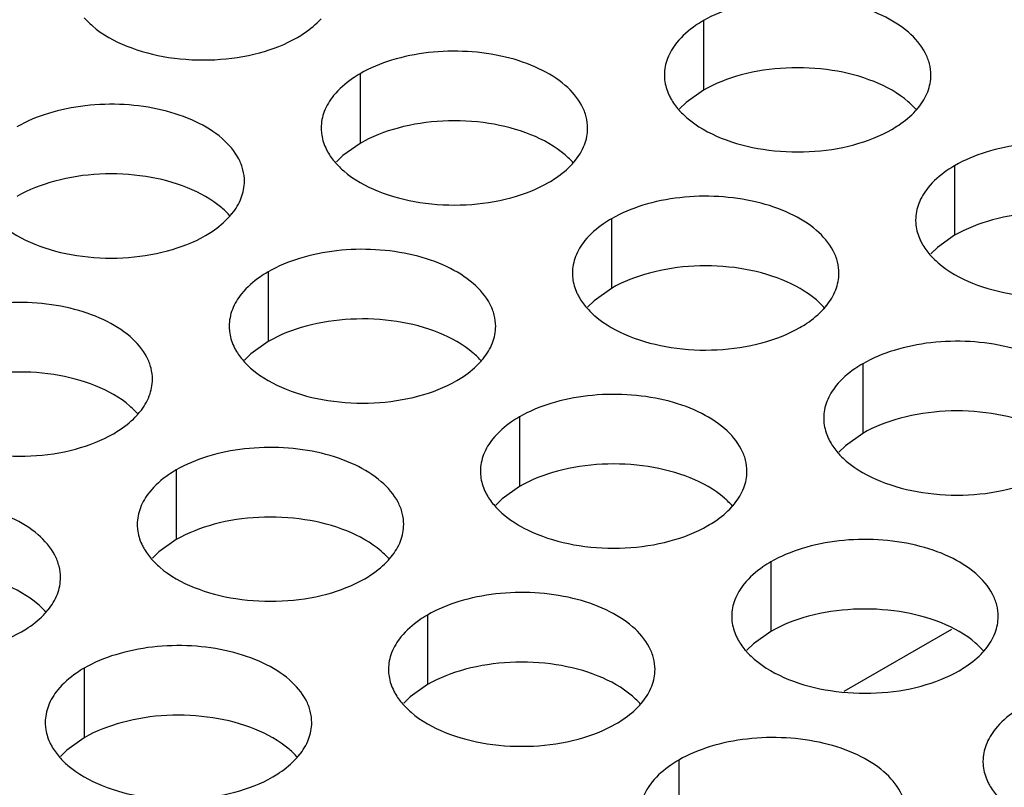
# Model space of a CAD drawing. Header units: inches. Extents: x 0 to 34, y 0 to 22.
# Tile 79 of 164: x 16.908 to 17.093, y 19.243 to 19.387. Entities that reach past the tile are written whole.
import ezdxf

# ---------------------------------------------------------------- set-up
doc = ezdxf.new("R2010")
doc.units = ezdxf.units.IN
doc.header["$LTSCALE"] = 1.87
doc.header["$MEASUREMENT"] = 0
doc.layers.get('0').update_dxf_attribs({"linetype": 'CONTINUOUS'})
doc.layers.add('02___PRT_ALL_AXES', color=7, linetype='CONTINUOUS')

msp = doc.modelspace()

# ---------------------------------------------------------------- linework, layer by layer
at = {"color": 7, "linetype": 'CONTINUOUS'}
msp.add_line((17.06293, 19.26143), (17.08317, 19.27312), dxfattribs=at)
at = {"layer": '02___PRT_ALL_AXES', "color": 7, "linetype": 'CONTINUOUS'}
for p, q in [((17.03653, 19.38729), (17.03653, 19.37423)), ((16.97214, 19.37733), (16.97214, 19.36426)), ((17.03653, 19.37423), (17.03328, 19.37191)), ((17.03328, 19.37191), (17.03207, 19.37072)), ((16.97214, 19.36426), (16.96888, 19.36195)), ((16.96888, 19.36195), (16.96767, 19.36076)), ((17.08367, 19.36007), (17.08367, 19.34701)), ((17.01928, 19.35011), (17.01928, 19.33705)), ((17.08367, 19.34701), (17.08042, 19.34469)), ((17.08042, 19.34469), (17.07921, 19.3435)), ((16.95488, 19.34015), (16.95488, 19.32708)), ((17.01928, 19.33705), (17.01602, 19.33473)), ((17.01602, 19.33473), (17.01481, 19.33354)), ((16.95488, 19.32708), (16.95163, 19.32477)), ((16.95163, 19.32477), (16.95042, 19.32358)), ((17.06642, 19.32289), (17.06642, 19.30983)), ((17.00202, 19.31293), (17.00202, 19.29987)), ((17.06642, 19.30983), (17.06316, 19.30751)), ((17.06316, 19.30751), (17.06195, 19.30632)), ((16.93763, 19.30297), (16.93763, 19.2899)), ((17.00202, 19.29987), (16.99877, 19.29755)), ((16.99877, 19.29755), (16.99756, 19.29636)), ((16.93763, 19.2899), (16.93437, 19.28759)), ((16.93437, 19.28759), (16.93316, 19.2864)), ((17.04916, 19.28571), (17.04916, 19.27265)), ((16.98477, 19.27575), (16.98477, 19.26268)), ((17.04916, 19.27265), (17.04591, 19.27033)), ((17.04591, 19.27033), (17.0447, 19.26914)), ((16.92037, 19.26579), (16.92037, 19.25272)), ((16.98477, 19.26268), (16.98151, 19.26037)), ((16.98151, 19.26037), (16.9803, 19.25918)), ((16.92037, 19.25272), (16.91712, 19.25041)), ((16.91712, 19.25041), (16.91591, 19.24921)), ((17.03191, 19.24853), (17.03191, 19.23547))]:
    msp.add_line(p, q, dxfattribs=at)
at = {"layer": '02___PRT_ALL_AXES', "color": 3, "linetype": 'CONTINUOUS'}
for centre in [(17.06627, 19.37956), (17.00187, 19.3696), (16.93748, 19.35964), (17.04901, 19.34238), (16.98462, 19.33242), (16.92022, 19.32246), (17.03176, 19.3052), (16.96736, 19.29524), (16.90297, 19.28527), (17.0789, 19.27798), (17.01451, 19.26802), (16.95011, 19.25806)]:
    msp.add_arc(centre, 0.01363, 317.6963, 321.0163, dxfattribs=at)
for points, knots in [([(17.07921, 19.37707), (17.07921, 19.37779), (17.07902, 19.37925), (17.07787, 19.38216), (17.07495, 19.38552), (17.06993, 19.38857), (17.06366, 19.39067), (17.05663, 19.39165), (17.04941, 19.39146), (17.04257, 19.39009), (17.03838, 19.38836), (17.03653, 19.38729)], [0, 0, 0, 0, 0.042883, 0.087524, 0.186914, 0.304219, 0.43794, 0.582356, 0.729558, 0.871282, 1, 1, 1, 1]), ([(16.92036, 19.38783), (16.92084, 19.38729), (16.92314, 19.38503), (16.92603, 19.38345), (16.92834, 19.38252)], [0, 0, 0, 0, 0.226307, 1, 1, 1, 1]), ([(16.96035, 19.38413), (16.96079, 19.38438), (16.9624, 19.38539), (16.96388, 19.38661), (16.96482, 19.38764)], [0, 0, 0, 0, 0.265362, 1, 1, 1, 1]), ([(17.03653, 19.38729), (17.03603, 19.387), (17.03421, 19.38585), (17.03255, 19.38441), (17.03155, 19.38318)], [0, 0, 0, 0, 0.268123, 1, 1, 1, 1]), ([(16.92834, 19.38252), (16.93085, 19.3815), (16.93634, 19.38009), (16.94481, 19.37968), (16.95304, 19.3809), (16.95814, 19.38285), (16.96035, 19.38413)], [0, 0, 0, 0, 0.247189, 0.509885, 0.767301, 1, 1, 1, 1]), ([(17.03155, 19.38318), (17.03083, 19.38229), (17.02965, 19.38037), (17.02921, 19.37815), (17.02921, 19.37709)], [0, 0, 0, 0, 0.520681, 1, 1, 1, 1]), ([(17.01481, 19.36711), (17.01481, 19.36782), (17.01463, 19.36928), (17.01347, 19.37219), (17.01055, 19.37555), (17.00553, 19.3786), (16.99926, 19.3807), (16.99224, 19.38169), (16.98501, 19.38149), (16.97818, 19.38013), (16.97399, 19.3784), (16.97214, 19.37733)], [0, 0, 0, 0, 0.042883, 0.087524, 0.186914, 0.304219, 0.43794, 0.582356, 0.729558, 0.871282, 1, 1, 1, 1]), ([(16.97214, 19.37733), (16.97164, 19.37704), (16.96981, 19.37589), (16.96815, 19.37445), (16.96716, 19.37322)], [0, 0, 0, 0, 0.268123, 1, 1, 1, 1]), ([(17.02921, 19.37709), (17.02921, 19.37678), (17.02928, 19.37549), (17.02965, 19.37423), (17.03006, 19.37335)], [0, 0, 0, 0, 0.245663, 1, 1, 1, 1]), ([(17.07687, 19.37098), (17.07759, 19.37188), (17.07877, 19.37379), (17.07921, 19.37602), (17.07921, 19.37707)], [0, 0, 0, 0, 0.520681, 1, 1, 1, 1]), ([(16.96716, 19.37322), (16.96643, 19.37233), (16.96526, 19.37041), (16.96482, 19.36819), (16.96482, 19.36713)], [0, 0, 0, 0, 0.520681, 1, 1, 1, 1]), ([(17.03006, 19.37335), (17.03017, 19.37311), (17.03068, 19.37212), (17.03134, 19.37121), (17.03189, 19.37058)], [0, 0, 0, 0, 0.240409, 1, 1, 1, 1]), ([(16.95042, 19.35715), (16.95042, 19.35786), (16.95023, 19.35932), (16.94908, 19.36223), (16.94616, 19.36559), (16.94114, 19.36864), (16.93487, 19.37074), (16.92784, 19.37173), (16.92061, 19.37153), (16.91378, 19.37016), (16.90959, 19.36843), (16.90774, 19.36737)], [0, 0, 0, 0, 0.042883, 0.087524, 0.186914, 0.304219, 0.43794, 0.582356, 0.729558, 0.871282, 1, 1, 1, 1]), ([(17.03189, 19.37058), (17.03237, 19.37003), (17.03468, 19.36778), (17.03757, 19.36619), (17.03987, 19.36526)], [0, 0, 0, 0, 0.226307, 1, 1, 1, 1]), ([(17.07189, 19.36688), (17.07232, 19.36713), (17.07393, 19.36813), (17.07542, 19.36935), (17.07635, 19.37038)], [0, 0, 0, 0, 0.265362, 1, 1, 1, 1]), ([(16.96482, 19.36713), (16.96482, 19.36682), (16.96489, 19.36553), (16.96526, 19.36427), (16.96567, 19.36339)], [0, 0, 0, 0, 0.245663, 1, 1, 1, 1]), ([(17.01247, 19.36102), (17.0132, 19.36191), (17.01437, 19.36383), (17.01481, 19.36605), (17.01481, 19.36711)], [0, 0, 0, 0, 0.520681, 1, 1, 1, 1]), ([(17.03987, 19.36526), (17.04239, 19.36424), (17.04787, 19.36283), (17.05634, 19.36242), (17.06458, 19.36364), (17.06967, 19.3656), (17.07189, 19.36688)], [0, 0, 0, 0, 0.247189, 0.509885, 0.767301, 1, 1, 1, 1]), ([(16.96567, 19.36339), (16.96578, 19.36314), (16.96629, 19.36216), (16.96694, 19.36125), (16.9675, 19.36061)], [0, 0, 0, 0, 0.240409, 1, 1, 1, 1]), ([(17.12635, 19.34986), (17.12635, 19.35057), (17.12616, 19.35203), (17.12501, 19.35494), (17.12209, 19.3583), (17.11707, 19.36135), (17.1108, 19.36345), (17.10377, 19.36443), (17.09655, 19.36424), (17.08972, 19.36287), (17.08552, 19.36114), (17.08367, 19.36007)], [0, 0, 0, 0, 0.042883, 0.087524, 0.186914, 0.304219, 0.43794, 0.582356, 0.729558, 0.871282, 1, 1, 1, 1]), ([(16.9675, 19.36061), (16.96798, 19.36007), (16.97028, 19.35781), (16.97317, 19.35623), (16.97548, 19.3553)], [0, 0, 0, 0, 0.226307, 1, 1, 1, 1]), ([(17.00749, 19.35691), (17.00793, 19.35717), (17.00954, 19.35817), (17.01102, 19.35939), (17.01196, 19.36042)], [0, 0, 0, 0, 0.265362, 1, 1, 1, 1]), ([(17.08367, 19.36007), (17.08317, 19.35978), (17.08135, 19.35864), (17.07969, 19.35719), (17.07869, 19.35597)], [0, 0, 0, 0, 0.268123, 1, 1, 1, 1]), ([(16.94808, 19.35106), (16.9488, 19.35195), (16.94998, 19.35387), (16.95042, 19.35609), (16.95042, 19.35715)], [0, 0, 0, 0, 0.520681, 1, 1, 1, 1]), ([(16.97548, 19.3553), (16.97799, 19.35428), (16.98348, 19.35287), (16.99195, 19.35246), (17.00018, 19.35368), (17.00528, 19.35564), (17.00749, 19.35691)], [0, 0, 0, 0, 0.247189, 0.509885, 0.767301, 1, 1, 1, 1]), ([(17.07869, 19.35597), (17.07797, 19.35507), (17.07679, 19.35316), (17.07635, 19.35093), (17.07635, 19.34988)], [0, 0, 0, 0, 0.520681, 1, 1, 1, 1]), ([(17.06195, 19.33989), (17.06195, 19.34061), (17.06177, 19.34206), (17.06062, 19.34498), (17.05769, 19.34834), (17.05267, 19.35139), (17.0464, 19.35349), (17.03938, 19.35447), (17.03215, 19.35428), (17.02532, 19.35291), (17.02113, 19.35118), (17.01928, 19.35011)], [0, 0, 0, 0, 0.042883, 0.087524, 0.186914, 0.304219, 0.43794, 0.582356, 0.729558, 0.871282, 1, 1, 1, 1]), ([(16.9031, 19.35065), (16.90358, 19.35011), (16.90589, 19.34785), (16.90878, 19.34627), (16.91108, 19.34533)], [0, 0, 0, 0, 0.226307, 1, 1, 1, 1]), ([(16.9431, 19.34695), (16.94353, 19.3472), (16.94514, 19.3482), (16.94663, 19.34943), (16.94756, 19.35046)], [0, 0, 0, 0, 0.265362, 1, 1, 1, 1]), ([(17.01928, 19.35011), (17.01878, 19.34982), (17.01695, 19.34867), (17.01529, 19.34723), (17.0143, 19.346)], [0, 0, 0, 0, 0.268123, 1, 1, 1, 1]), ([(17.07635, 19.34988), (17.07635, 19.34956), (17.07642, 19.34827), (17.07679, 19.34701), (17.0772, 19.34613)], [0, 0, 0, 0, 0.245663, 1, 1, 1, 1]), ([(16.91108, 19.34533), (16.9136, 19.34432), (16.91908, 19.34291), (16.92755, 19.3425), (16.93579, 19.34372), (16.94088, 19.34567), (16.9431, 19.34695)], [0, 0, 0, 0, 0.247189, 0.509885, 0.767301, 1, 1, 1, 1]), ([(17.0143, 19.346), (17.01357, 19.34511), (17.0124, 19.34319), (17.01196, 19.34097), (17.01196, 19.33991)], [0, 0, 0, 0, 0.520681, 1, 1, 1, 1]), ([(17.0772, 19.34613), (17.07731, 19.34589), (17.07782, 19.3449), (17.07848, 19.34399), (17.07903, 19.34336)], [0, 0, 0, 0, 0.240409, 1, 1, 1, 1]), ([(16.99756, 19.32993), (16.99756, 19.33064), (16.99737, 19.3321), (16.99622, 19.33501), (16.9933, 19.33837), (16.98828, 19.34142), (16.98201, 19.34352), (16.97498, 19.34451), (16.96776, 19.34431), (16.96093, 19.34294), (16.95673, 19.34122), (16.95488, 19.34015)], [0, 0, 0, 0, 0.042883, 0.087524, 0.186914, 0.304219, 0.43794, 0.582356, 0.729558, 0.871282, 1, 1, 1, 1]), ([(17.07903, 19.34336), (17.07951, 19.34281), (17.08182, 19.34056), (17.08471, 19.33897), (17.08701, 19.33804)], [0, 0, 0, 0, 0.226307, 1, 1, 1, 1]), ([(16.95488, 19.34015), (16.95438, 19.33986), (16.95256, 19.33871), (16.9509, 19.33727), (16.9499, 19.33604)], [0, 0, 0, 0, 0.268123, 1, 1, 1, 1]), ([(17.01196, 19.33991), (17.01196, 19.3396), (17.01203, 19.33831), (17.0124, 19.33705), (17.01281, 19.33617)], [0, 0, 0, 0, 0.245663, 1, 1, 1, 1]), ([(17.05961, 19.3338), (17.06034, 19.3347), (17.06151, 19.33661), (17.06195, 19.33884), (17.06195, 19.33989)], [0, 0, 0, 0, 0.520681, 1, 1, 1, 1]), ([(17.08701, 19.33804), (17.08953, 19.33702), (17.09501, 19.33561), (17.10348, 19.3352), (17.11172, 19.33642), (17.11681, 19.33838), (17.11903, 19.33966)], [0, 0, 0, 0, 0.247189, 0.509885, 0.767301, 1, 1, 1, 1]), ([(16.9499, 19.33604), (16.94918, 19.33515), (16.948, 19.33323), (16.94756, 19.33101), (16.94756, 19.32995)], [0, 0, 0, 0, 0.520681, 1, 1, 1, 1]), ([(17.01281, 19.33617), (17.01292, 19.33593), (17.01343, 19.33494), (17.01409, 19.33403), (17.01464, 19.3334)], [0, 0, 0, 0, 0.240409, 1, 1, 1, 1]), ([(16.93316, 19.31997), (16.93316, 19.32068), (16.93298, 19.32214), (16.93183, 19.32505), (16.9289, 19.32841), (16.92388, 19.33146), (16.91761, 19.33356), (16.91059, 19.33455), (16.90336, 19.33435), (16.89653, 19.33298), (16.89234, 19.33125), (16.89049, 19.33018)], [0, 0, 0, 0, 0.042883, 0.087524, 0.186914, 0.304219, 0.43794, 0.582356, 0.729558, 0.871282, 1, 1, 1, 1]), ([(17.01464, 19.3334), (17.01512, 19.33285), (17.01742, 19.3306), (17.02031, 19.32901), (17.02262, 19.32808)], [0, 0, 0, 0, 0.226307, 1, 1, 1, 1]), ([(17.05463, 19.3297), (17.05507, 19.32995), (17.05668, 19.33095), (17.05816, 19.33217), (17.0591, 19.3332)], [0, 0, 0, 0, 0.265362, 1, 1, 1, 1]), ([(16.94756, 19.32995), (16.94756, 19.32963), (16.94763, 19.32835), (16.948, 19.32708), (16.94841, 19.3262)], [0, 0, 0, 0, 0.245663, 1, 1, 1, 1]), ([(16.99522, 19.32384), (16.99594, 19.32473), (16.99712, 19.32665), (16.99756, 19.32887), (16.99756, 19.32993)], [0, 0, 0, 0, 0.520681, 1, 1, 1, 1]), ([(17.02262, 19.32808), (17.02513, 19.32706), (17.03062, 19.32565), (17.03909, 19.32524), (17.04732, 19.32646), (17.05242, 19.32842), (17.05463, 19.3297)], [0, 0, 0, 0, 0.247189, 0.509885, 0.767301, 1, 1, 1, 1]), ([(17.10909, 19.31268), (17.1091, 19.31339), (17.10891, 19.31485), (17.10776, 19.31776), (17.10483, 19.32112), (17.09981, 19.32417), (17.09354, 19.32627), (17.08652, 19.32725), (17.07929, 19.32706), (17.07246, 19.32569), (17.06827, 19.32396), (17.06642, 19.32289)], [0, 0, 0, 0, 0.042883, 0.087524, 0.186914, 0.304219, 0.43794, 0.582356, 0.729558, 0.871282, 1, 1, 1, 1]), ([(16.94841, 19.3262), (16.94852, 19.32596), (16.94903, 19.32497), (16.94969, 19.32407), (16.95024, 19.32343)], [0, 0, 0, 0, 0.240409, 1, 1, 1, 1]), ([(16.95024, 19.32343), (16.95072, 19.32289), (16.95303, 19.32063), (16.95592, 19.31905), (16.95822, 19.31812)], [0, 0, 0, 0, 0.226307, 1, 1, 1, 1]), ([(16.99024, 19.31973), (16.99067, 19.31999), (16.99228, 19.32099), (16.99377, 19.32221), (16.9947, 19.32324)], [0, 0, 0, 0, 0.265362, 1, 1, 1, 1]), ([(17.06642, 19.32289), (17.06592, 19.3226), (17.06409, 19.32145), (17.06243, 19.32001), (17.06144, 19.31879)], [0, 0, 0, 0, 0.268123, 1, 1, 1, 1]), ([(16.93082, 19.31388), (16.93155, 19.31477), (16.93272, 19.31669), (16.93316, 19.31891), (16.93316, 19.31997)], [0, 0, 0, 0, 0.520681, 1, 1, 1, 1]), ([(16.95822, 19.31812), (16.96074, 19.3171), (16.96622, 19.31569), (16.97469, 19.31528), (16.98293, 19.3165), (16.98802, 19.31845), (16.99024, 19.31973)], [0, 0, 0, 0, 0.247189, 0.509885, 0.767301, 1, 1, 1, 1]), ([(17.0447, 19.30271), (17.0447, 19.30342), (17.04451, 19.30488), (17.04336, 19.30779), (17.04044, 19.31116), (17.03542, 19.31421), (17.02915, 19.3163), (17.02212, 19.31729), (17.0149, 19.31709), (17.00807, 19.31573), (17.00387, 19.314), (17.00202, 19.31293)], [0, 0, 0, 0, 0.042883, 0.087524, 0.186914, 0.304219, 0.43794, 0.582356, 0.729558, 0.871282, 1, 1, 1, 1]), ([(17.06144, 19.31879), (17.06072, 19.31789), (17.05954, 19.31598), (17.0591, 19.31375), (17.0591, 19.31269)], [0, 0, 0, 0, 0.520681, 1, 1, 1, 1]), ([(16.92584, 19.30977), (16.92628, 19.31002), (16.92789, 19.31102), (16.92937, 19.31225), (16.93031, 19.31328)], [0, 0, 0, 0, 0.265362, 1, 1, 1, 1]), ([(17.00202, 19.31293), (17.00152, 19.31264), (16.9997, 19.31149), (16.99804, 19.31005), (16.99704, 19.30882)], [0, 0, 0, 0, 0.268123, 1, 1, 1, 1]), ([(17.0591, 19.31269), (17.0591, 19.31238), (17.05917, 19.31109), (17.05954, 19.30983), (17.05995, 19.30895)], [0, 0, 0, 0, 0.245663, 1, 1, 1, 1]), ([(16.89383, 19.30815), (16.89634, 19.30714), (16.90183, 19.30572), (16.9103, 19.30532), (16.91853, 19.30653), (16.92363, 19.30849), (16.92584, 19.30977)], [0, 0, 0, 0, 0.247189, 0.509885, 0.767301, 1, 1, 1, 1]), ([(16.99704, 19.30882), (16.99632, 19.30793), (16.99514, 19.30601), (16.9947, 19.30379), (16.9947, 19.30273)], [0, 0, 0, 0, 0.520681, 1, 1, 1, 1]), ([(17.05995, 19.30895), (17.06006, 19.30871), (17.06057, 19.30772), (17.06123, 19.30681), (17.06178, 19.30618)], [0, 0, 0, 0, 0.240409, 1, 1, 1, 1]), ([(16.9803, 19.29275), (16.98031, 19.29346), (16.98012, 19.29492), (16.97897, 19.29783), (16.97604, 19.30119), (16.97102, 19.30424), (16.96475, 19.30634), (16.95773, 19.30733), (16.9505, 19.30713), (16.94367, 19.30576), (16.93948, 19.30403), (16.93763, 19.30297)], [0, 0, 0, 0, 0.042883, 0.087524, 0.186914, 0.304219, 0.43794, 0.582356, 0.729558, 0.871282, 1, 1, 1, 1]), ([(17.06178, 19.30618), (17.06226, 19.30563), (17.06456, 19.30338), (17.06745, 19.30179), (17.06976, 19.30086)], [0, 0, 0, 0, 0.226307, 1, 1, 1, 1]), ([(16.93763, 19.30297), (16.93713, 19.30268), (16.9353, 19.30153), (16.93364, 19.30009), (16.93265, 19.29886)], [0, 0, 0, 0, 0.268123, 1, 1, 1, 1]), ([(16.9947, 19.30273), (16.9947, 19.30242), (16.99477, 19.30113), (16.99514, 19.29987), (16.99555, 19.29899)], [0, 0, 0, 0, 0.245663, 1, 1, 1, 1]), ([(17.04236, 19.29662), (17.04308, 19.29752), (17.04426, 19.29943), (17.0447, 19.30165), (17.0447, 19.30271)], [0, 0, 0, 0, 0.520681, 1, 1, 1, 1]), ([(17.06976, 19.30086), (17.07227, 19.29984), (17.07776, 19.29843), (17.08623, 19.29802), (17.09446, 19.29924), (17.09956, 19.3012), (17.10177, 19.30248)], [0, 0, 0, 0, 0.247189, 0.509885, 0.767301, 1, 1, 1, 1]), ([(16.93265, 19.29886), (16.93193, 19.29797), (16.93075, 19.29605), (16.93031, 19.29383), (16.93031, 19.29277)], [0, 0, 0, 0, 0.520681, 1, 1, 1, 1]), ([(16.99555, 19.29899), (16.99566, 19.29874), (16.99617, 19.29776), (16.99683, 19.29685), (16.99739, 19.29622)], [0, 0, 0, 0, 0.240409, 1, 1, 1, 1]), ([(16.91591, 19.28279), (16.91591, 19.2835), (16.91572, 19.28496), (16.91457, 19.28787), (16.91165, 19.29123), (16.90663, 19.29428), (16.90036, 19.29638), (16.89333, 19.29737), (16.88611, 19.29717), (16.87928, 19.2958), (16.87508, 19.29407), (16.87323, 19.293)], [0, 0, 0, 0, 0.042883, 0.087524, 0.186914, 0.304219, 0.43794, 0.582356, 0.729558, 0.871282, 1, 1, 1, 1]), ([(16.99739, 19.29622), (16.99786, 19.29567), (17.00017, 19.29342), (17.00306, 19.29183), (17.00536, 19.2909)], [0, 0, 0, 0, 0.226307, 1, 1, 1, 1]), ([(17.03738, 19.29252), (17.03781, 19.29277), (17.03942, 19.29377), (17.04091, 19.29499), (17.04184, 19.29602)], [0, 0, 0, 0, 0.265362, 1, 1, 1, 1]), ([(16.93031, 19.29277), (16.93031, 19.29245), (16.93038, 19.29117), (16.93075, 19.2899), (16.93116, 19.28902)], [0, 0, 0, 0, 0.245663, 1, 1, 1, 1]), ([(16.97796, 19.28666), (16.97869, 19.28755), (16.97986, 19.28947), (16.9803, 19.29169), (16.9803, 19.29275)], [0, 0, 0, 0, 0.520681, 1, 1, 1, 1]), ([(17.00536, 19.2909), (17.00788, 19.28988), (17.01336, 19.28847), (17.02184, 19.28806), (17.03007, 19.28928), (17.03516, 19.29124), (17.03738, 19.29252)], [0, 0, 0, 0, 0.247189, 0.509885, 0.767301, 1, 1, 1, 1]), ([(17.09184, 19.27549), (17.09184, 19.27621), (17.09165, 19.27767), (17.0905, 19.28058), (17.08758, 19.28394), (17.08256, 19.28699), (17.07629, 19.28909), (17.06926, 19.29007), (17.06204, 19.28988), (17.05521, 19.28851), (17.05101, 19.28678), (17.04916, 19.28571)], [0, 0, 0, 0, 0.042883, 0.087524, 0.186914, 0.304219, 0.43794, 0.582356, 0.729558, 0.871282, 1, 1, 1, 1]), ([(16.93116, 19.28902), (16.93127, 19.28878), (16.93178, 19.28779), (16.93244, 19.28689), (16.93299, 19.28625)], [0, 0, 0, 0, 0.240409, 1, 1, 1, 1]), ([(16.93299, 19.28625), (16.93347, 19.28571), (16.93577, 19.28345), (16.93866, 19.28187), (16.94097, 19.28094)], [0, 0, 0, 0, 0.226307, 1, 1, 1, 1]), ([(16.97298, 19.28255), (16.97342, 19.2828), (16.97503, 19.28381), (16.97651, 19.28503), (16.97745, 19.28606)], [0, 0, 0, 0, 0.265362, 1, 1, 1, 1]), ([(17.04916, 19.28571), (17.04866, 19.28542), (17.04684, 19.28427), (17.04518, 19.28283), (17.04418, 19.2816)], [0, 0, 0, 0, 0.268123, 1, 1, 1, 1]), ([(16.91357, 19.2767), (16.91429, 19.27759), (16.91547, 19.27951), (16.91591, 19.28173), (16.91591, 19.28279)], [0, 0, 0, 0, 0.520681, 1, 1, 1, 1]), ([(16.94097, 19.28094), (16.94348, 19.27992), (16.94897, 19.27851), (16.95744, 19.2781), (16.96567, 19.27932), (16.97077, 19.28127), (16.97298, 19.28255)], [0, 0, 0, 0, 0.247189, 0.509885, 0.767301, 1, 1, 1, 1]), ([(17.04418, 19.2816), (17.04346, 19.28071), (17.04229, 19.27879), (17.04184, 19.27657), (17.04184, 19.27551)], [0, 0, 0, 0, 0.520681, 1, 1, 1, 1]), ([(17.02745, 19.26553), (17.02745, 19.26624), (17.02726, 19.2677), (17.02611, 19.27061), (17.02318, 19.27397), (17.01816, 19.27702), (17.01189, 19.27912), (17.00487, 19.28011), (16.99764, 19.27991), (16.99081, 19.27854), (16.98662, 19.27682), (16.98477, 19.27575)], [0, 0, 0, 0, 0.042883, 0.087524, 0.186914, 0.304219, 0.43794, 0.582356, 0.729558, 0.871282, 1, 1, 1, 1]), ([(16.90859, 19.27259), (16.90902, 19.27284), (16.91063, 19.27384), (16.91212, 19.27507), (16.91305, 19.2761)], [0, 0, 0, 0, 0.265362, 1, 1, 1, 1]), ([(16.98477, 19.27575), (16.98427, 19.27546), (16.98244, 19.27431), (16.98078, 19.27287), (16.97979, 19.27164)], [0, 0, 0, 0, 0.268123, 1, 1, 1, 1]), ([(17.04184, 19.27551), (17.04184, 19.2752), (17.04191, 19.27391), (17.04228, 19.27265), (17.04269, 19.27177)], [0, 0, 0, 0, 0.245663, 1, 1, 1, 1]), ([(17.0895, 19.2694), (17.09022, 19.2703), (17.0914, 19.27221), (17.09184, 19.27444), (17.09184, 19.27549)], [0, 0, 0, 0, 0.520681, 1, 1, 1, 1]), ([(16.87657, 19.27097), (16.87909, 19.26995), (16.88457, 19.26854), (16.89305, 19.26813), (16.90128, 19.26935), (16.90637, 19.27131), (16.90859, 19.27259)], [0, 0, 0, 0, 0.247189, 0.509885, 0.767301, 1, 1, 1, 1]), ([(16.97979, 19.27164), (16.97907, 19.27075), (16.97789, 19.26883), (16.97745, 19.26661), (16.97745, 19.26555)], [0, 0, 0, 0, 0.520681, 1, 1, 1, 1]), ([(17.04269, 19.27177), (17.04281, 19.27153), (17.04331, 19.27054), (17.04397, 19.26963), (17.04453, 19.269)], [0, 0, 0, 0, 0.240409, 1, 1, 1, 1]), ([(16.96305, 19.25557), (16.96305, 19.25628), (16.96286, 19.25774), (16.96171, 19.26065), (16.95879, 19.26401), (16.95377, 19.26706), (16.9475, 19.26916), (16.94047, 19.27015), (16.93325, 19.26995), (16.92642, 19.26858), (16.92222, 19.26685), (16.92037, 19.26579)], [0, 0, 0, 0, 0.042883, 0.087524, 0.186914, 0.304219, 0.43794, 0.582356, 0.729558, 0.871282, 1, 1, 1, 1]), ([(17.04453, 19.269), (17.045, 19.26845), (17.04731, 19.2662), (17.0502, 19.26461), (17.0525, 19.26368)], [0, 0, 0, 0, 0.226307, 1, 1, 1, 1]), ([(17.08452, 19.2653), (17.08495, 19.26555), (17.08656, 19.26655), (17.08805, 19.26777), (17.08898, 19.2688)], [0, 0, 0, 0, 0.265362, 1, 1, 1, 1]), ([(16.92037, 19.26579), (16.91987, 19.2655), (16.91805, 19.26435), (16.91639, 19.26291), (16.91539, 19.26168)], [0, 0, 0, 0, 0.268123, 1, 1, 1, 1]), ([(16.97745, 19.26555), (16.97745, 19.26523), (16.97752, 19.26395), (16.97789, 19.26269), (16.9783, 19.26181)], [0, 0, 0, 0, 0.245663, 1, 1, 1, 1]), ([(17.0251, 19.25944), (17.02583, 19.26033), (17.027, 19.26225), (17.02744, 19.26447), (17.02745, 19.26553)], [0, 0, 0, 0, 0.520681, 1, 1, 1, 1]), ([(17.0525, 19.26368), (17.05502, 19.26266), (17.0605, 19.26125), (17.06898, 19.26084), (17.07721, 19.26206), (17.0823, 19.26402), (17.08452, 19.2653)], [0, 0, 0, 0, 0.247189, 0.509885, 0.767301, 1, 1, 1, 1]), ([(16.9783, 19.26181), (16.97841, 19.26156), (16.97892, 19.26058), (16.97958, 19.25967), (16.98013, 19.25903)], [0, 0, 0, 0, 0.240409, 1, 1, 1, 1]), ([(16.91539, 19.26168), (16.91467, 19.26079), (16.9135, 19.25887), (16.91305, 19.25665), (16.91305, 19.25559)], [0, 0, 0, 0, 0.520681, 1, 1, 1, 1]), ([(16.98013, 19.25903), (16.98061, 19.25849), (16.98291, 19.25623), (16.9858, 19.25465), (16.98811, 19.25372)], [0, 0, 0, 0, 0.226307, 1, 1, 1, 1]), ([(17.02012, 19.25533), (17.02056, 19.25559), (17.02217, 19.25659), (17.02365, 19.25781), (17.02459, 19.25884)], [0, 0, 0, 0, 0.265362, 1, 1, 1, 1]), ([(17.0963, 19.25849), (17.0958, 19.2582), (17.09398, 19.25706), (17.09232, 19.25561), (17.09132, 19.25439)], [0, 0, 0, 0, 0.268123, 1, 1, 1, 1]), ([(16.91305, 19.25559), (16.91305, 19.25527), (16.91312, 19.25399), (16.91349, 19.25272), (16.9139, 19.25184)], [0, 0, 0, 0, 0.245663, 1, 1, 1, 1]), ([(16.96071, 19.24948), (16.96143, 19.25037), (16.96261, 19.25229), (16.96305, 19.25451), (16.96305, 19.25557)], [0, 0, 0, 0, 0.520681, 1, 1, 1, 1]), ([(16.98811, 19.25372), (16.99063, 19.2527), (16.99611, 19.25129), (17.00458, 19.25088), (17.01281, 19.2521), (17.01791, 19.25406), (17.02012, 19.25533)], [0, 0, 0, 0, 0.247189, 0.509885, 0.767301, 1, 1, 1, 1]), ([(17.09132, 19.25439), (17.0906, 19.25349), (17.08943, 19.25158), (17.08898, 19.24935), (17.08898, 19.2483)], [0, 0, 0, 0, 0.520681, 1, 1, 1, 1]), ([(17.07459, 19.23831), (17.07459, 19.23903), (17.0744, 19.24048), (17.07325, 19.2434), (17.07032, 19.24676), (17.0653, 19.24981), (17.05903, 19.25191), (17.05201, 19.25289), (17.04478, 19.25269), (17.03795, 19.25133), (17.03376, 19.2496), (17.03191, 19.24853)], [0, 0, 0, 0, 0.042883, 0.087524, 0.186914, 0.304219, 0.43794, 0.582356, 0.729558, 0.871282, 1, 1, 1, 1]), ([(16.9139, 19.25184), (16.91402, 19.2516), (16.91452, 19.25061), (16.91518, 19.24971), (16.91574, 19.24907)], [0, 0, 0, 0, 0.240409, 1, 1, 1, 1]), ([(16.91574, 19.24907), (16.91621, 19.24852), (16.91852, 19.24627), (16.92141, 19.24469), (16.92371, 19.24375)], [0, 0, 0, 0, 0.226307, 1, 1, 1, 1]), ([(16.95573, 19.24537), (16.95616, 19.24562), (16.95777, 19.24662), (16.95926, 19.24785), (16.96019, 19.24888)], [0, 0, 0, 0, 0.265362, 1, 1, 1, 1]), ([(17.03191, 19.24853), (17.03141, 19.24824), (17.02958, 19.24709), (17.02792, 19.24565), (17.02693, 19.24442)], [0, 0, 0, 0, 0.268123, 1, 1, 1, 1]), ([(17.08898, 19.2483), (17.08898, 19.24798), (17.08905, 19.24669), (17.08943, 19.24543), (17.08983, 19.24455)], [0, 0, 0, 0, 0.245663, 1, 1, 1, 1]), ([(16.92371, 19.24375), (16.92623, 19.24274), (16.93171, 19.24133), (16.94019, 19.24092), (16.94842, 19.24214), (16.95351, 19.24409), (16.95573, 19.24537)], [0, 0, 0, 0, 0.247189, 0.509885, 0.767301, 1, 1, 1, 1]), ([(17.02693, 19.24442), (17.02621, 19.24353), (17.02503, 19.24161), (17.02459, 19.23939), (17.02459, 19.23833)], [0, 0, 0, 0, 0.520681, 1, 1, 1, 1]), ([(17.08983, 19.24455), (17.08995, 19.24431), (17.09045, 19.24332), (17.09111, 19.24241), (17.09167, 19.24178)], [0, 0, 0, 0, 0.240409, 1, 1, 1, 1])]:
    msp.add_open_spline(points, degree=3, knots=knots, dxfattribs=at)
at = {"layer": '02___PRT_ALL_AXES', "color": 7, "linetype": 'CONTINUOUS'}
for points, knots in [([(17.06855, 19.37584), (17.06603, 19.37686), (17.06055, 19.37827), (17.05208, 19.37868), (17.04384, 19.37746), (17.03875, 19.37551), (17.03653, 19.37423)], [0, 0, 0, 0, 0.247189, 0.509885, 0.767301, 1, 1, 1, 1]), ([(17.07653, 19.37053), (17.07605, 19.37107), (17.07374, 19.37333), (17.07085, 19.37491), (17.06855, 19.37584)], [0, 0, 0, 0, 0.226307, 1, 1, 1, 1]), ([(17.00415, 19.36588), (17.00164, 19.3669), (16.99615, 19.36831), (16.98768, 19.36872), (16.97945, 19.3675), (16.97435, 19.36554), (16.97214, 19.36426)], [0, 0, 0, 0, 0.247189, 0.509885, 0.767301, 1, 1, 1, 1]), ([(17.01213, 19.36056), (17.01165, 19.36111), (17.00935, 19.36336), (17.00646, 19.36495), (17.00415, 19.36588)], [0, 0, 0, 0, 0.226307, 1, 1, 1, 1]), ([(16.93976, 19.35592), (16.93724, 19.35694), (16.93176, 19.35835), (16.92329, 19.35876), (16.91505, 19.35754), (16.90996, 19.35558), (16.90774, 19.3543)], [0, 0, 0, 0, 0.247189, 0.509885, 0.767301, 1, 1, 1, 1]), ([(16.94774, 19.3506), (16.94726, 19.35115), (16.94495, 19.3534), (16.94206, 19.35499), (16.93976, 19.35592)], [0, 0, 0, 0, 0.226307, 1, 1, 1, 1]), ([(17.11569, 19.34863), (17.11317, 19.34964), (17.10769, 19.35106), (17.09922, 19.35146), (17.09098, 19.35025), (17.08589, 19.34829), (17.08367, 19.34701)], [0, 0, 0, 0, 0.247189, 0.509885, 0.767301, 1, 1, 1, 1]), ([(17.05129, 19.33866), (17.04878, 19.33968), (17.04329, 19.34109), (17.03482, 19.3415), (17.02659, 19.34028), (17.02149, 19.33832), (17.01928, 19.33705)], [0, 0, 0, 0, 0.247189, 0.509885, 0.767301, 1, 1, 1, 1]), ([(17.05927, 19.33335), (17.05879, 19.33389), (17.05649, 19.33615), (17.0536, 19.33773), (17.05129, 19.33866)], [0, 0, 0, 0, 0.226307, 1, 1, 1, 1]), ([(16.9869, 19.3287), (16.98438, 19.32972), (16.9789, 19.33113), (16.97043, 19.33154), (16.96219, 19.33032), (16.9571, 19.32836), (16.95488, 19.32708)], [0, 0, 0, 0, 0.247189, 0.509885, 0.767301, 1, 1, 1, 1]), ([(16.99488, 19.32338), (16.9944, 19.32393), (16.99209, 19.32618), (16.9892, 19.32777), (16.9869, 19.3287)], [0, 0, 0, 0, 0.226307, 1, 1, 1, 1]), ([(16.9225, 19.31874), (16.91999, 19.31976), (16.9145, 19.32117), (16.90603, 19.32158), (16.8978, 19.32036), (16.8927, 19.3184), (16.89049, 19.31712)], [0, 0, 0, 0, 0.247189, 0.509885, 0.767301, 1, 1, 1, 1]), ([(16.93048, 19.31342), (16.93, 19.31397), (16.9277, 19.31622), (16.92481, 19.31781), (16.9225, 19.31874)], [0, 0, 0, 0, 0.226307, 1, 1, 1, 1]), ([(17.09844, 19.31145), (17.09592, 19.31246), (17.09043, 19.31387), (17.08196, 19.31428), (17.07373, 19.31306), (17.06863, 19.31111), (17.06642, 19.30983)], [0, 0, 0, 0, 0.247189, 0.509885, 0.767301, 1, 1, 1, 1]), ([(17.03404, 19.30148), (17.03152, 19.3025), (17.02604, 19.30391), (17.01757, 19.30432), (17.00933, 19.3031), (17.00424, 19.30114), (17.00202, 19.29987)], [0, 0, 0, 0, 0.247189, 0.509885, 0.767301, 1, 1, 1, 1]), ([(17.04202, 19.29616), (17.04154, 19.29671), (17.03923, 19.29897), (17.03634, 19.30055), (17.03404, 19.30148)], [0, 0, 0, 0, 0.226307, 1, 1, 1, 1]), ([(16.96965, 19.29152), (16.96713, 19.29254), (16.96164, 19.29395), (16.95317, 19.29436), (16.94494, 19.29314), (16.93984, 19.29118), (16.93763, 19.2899)], [0, 0, 0, 0, 0.247189, 0.509885, 0.767301, 1, 1, 1, 1]), ([(16.97762, 19.2862), (16.97714, 19.28675), (16.97484, 19.289), (16.97195, 19.29059), (16.96965, 19.29152)], [0, 0, 0, 0, 0.226307, 1, 1, 1, 1]), ([(16.91323, 19.27624), (16.91275, 19.27679), (16.91044, 19.27904), (16.90755, 19.28063), (16.90525, 19.28156)], [0, 0, 0, 0, 0.226307, 1, 1, 1, 1]), ([(17.08118, 19.27426), (17.07866, 19.27528), (17.07318, 19.27669), (17.06471, 19.2771), (17.05647, 19.27588), (17.05138, 19.27393), (17.04916, 19.27265)], [0, 0, 0, 0, 0.247189, 0.509885, 0.767301, 1, 1, 1, 1]), ([(17.08916, 19.26895), (17.08868, 19.26949), (17.08637, 19.27175), (17.08348, 19.27333), (17.08118, 19.27426)], [0, 0, 0, 0, 0.226307, 1, 1, 1, 1]), ([(17.01679, 19.2643), (17.01427, 19.26532), (17.00878, 19.26673), (17.00031, 19.26714), (16.99208, 19.26592), (16.98698, 19.26396), (16.98477, 19.26268)], [0, 0, 0, 0, 0.247189, 0.509885, 0.767301, 1, 1, 1, 1]), ([(17.02476, 19.25898), (17.02428, 19.25953), (17.02198, 19.26178), (17.01909, 19.26337), (17.01679, 19.2643)], [0, 0, 0, 0, 0.226307, 1, 1, 1, 1]), ([(16.95239, 19.25434), (16.94987, 19.25536), (16.94439, 19.25677), (16.93592, 19.25718), (16.92768, 19.25596), (16.92259, 19.254), (16.92037, 19.25272)], [0, 0, 0, 0, 0.247189, 0.509885, 0.767301, 1, 1, 1, 1]), ([(16.96037, 19.24902), (16.95989, 19.24957), (16.95758, 19.25182), (16.95469, 19.25341), (16.95239, 19.25434)], [0, 0, 0, 0, 0.226307, 1, 1, 1, 1])]:
    msp.add_open_spline(points, degree=3, knots=knots, dxfattribs=at)

doc.saveas('drawing.dxf')
